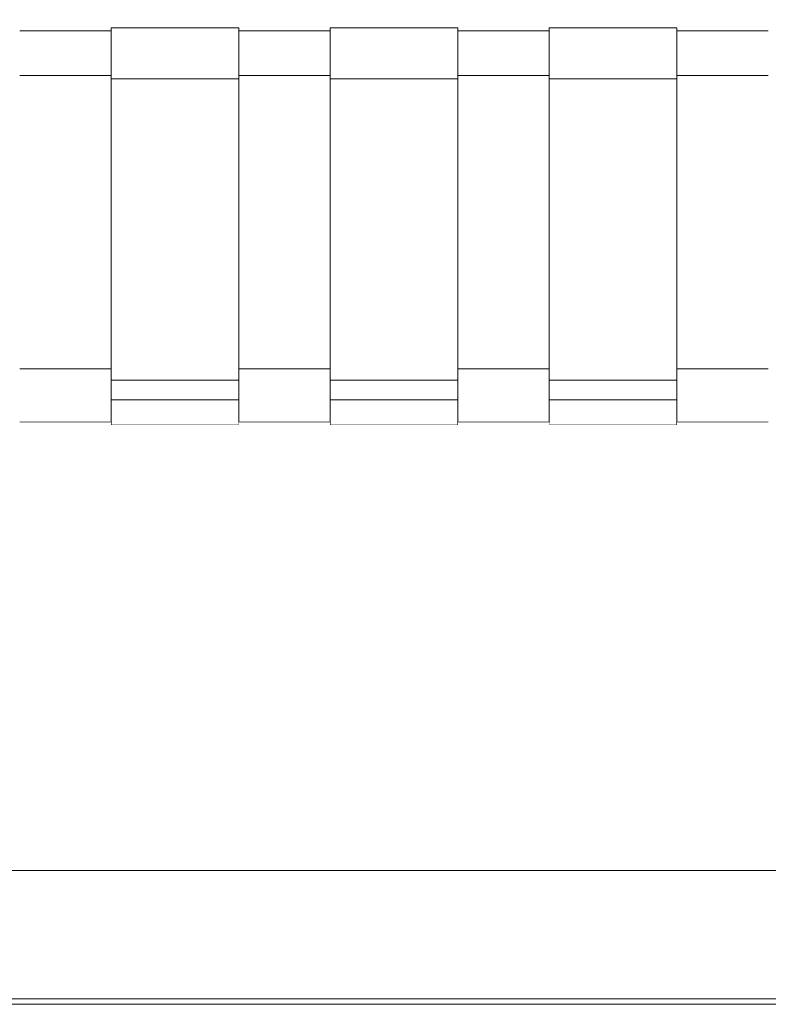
# Model space of a CAD drawing. Header units: millimetres. Extents: x -30280 to 100171, y -17460 to 4378.
# Tile 224 of 256: x 76742 to 77021, y -9810 to -9442. Entities that reach past the tile are written whole.
import ezdxf

# ---------------------------------------------------------------- set-up
doc = ezdxf.new("R2010")
doc.units = ezdxf.units.MM
doc.header["$MEASUREMENT"] = 0
doc.linetypes.add('Wipeout_Contour', pattern=[1000, 0, -1000])
for name, color, linetype in [('Nuevo_09_EI_Mobiliari general', 7, 'Continuous'), ('Nuevo_14_PAV_Soft Light Grey 0554', 7, 'Continuous'), ('Nuevo_Ventanas Archicad', 7, 'Continuous')]:
    doc.layers.add(name, color=color, linetype=linetype)
for name, color, linetype, lineweight in [('Nuevo_09_EI_Mobiliari general_Pluma_Nº__1', 7, 'Continuous', 5), ('Nuevo_14_PAV_Soft Light Grey 0554_Pluma_Nº__29', 7, 'Continuous', 20), ('Nuevo_Ventanas Archicad_Pluma_Nº__1', 7, 'Continuous', 5)]:
    doc.layers.add(name, color=color, linetype=linetype, lineweight=lineweight)

# ---------------------------------------------------------------- blocks, each defined once
blk = doc.blocks.new('Elem Sección_287_3', base_point=(91863.52, -13459.98))
at = {"color": 254, "linetype": 'Wipeout_Contour', "lineweight": 0, "ltscale": 309397.191949}
blk.add_wipeout([(76741.61, -9572.72), (76775.68, -9572.72), (76775.68, -9508.54), (76741.61, -9508.54)], dxfattribs=at).dxf.layer = 'Nuevo_09_EI_Mobiliari general'
at = {"color": 254, "linetype": 'Wipeout_Contour', "lineweight": 0, "ltscale": 309721.730262}
blk.add_wipeout([(76823.37, -9508.54), (76823.37, -9572.72), (76857.43, -9572.72), (76857.43, -9508.54)], dxfattribs=at).dxf.layer = 'Nuevo_09_EI_Mobiliari general'
at = {"color": 254, "linetype": 'Wipeout_Contour', "lineweight": 0, "ltscale": 310046.273819}
blk.add_wipeout([(76939.19, -9508.54), (76905.13, -9508.54), (76905.13, -9572.72), (76939.19, -9572.72)], dxfattribs=at).dxf.layer = 'Nuevo_09_EI_Mobiliari general'
at = {"color": 254, "linetype": 'Wipeout_Contour', "lineweight": 0, "ltscale": 310370.822584}
blk.add_wipeout([(76986.88, -9572.72), (77020.95, -9572.72), (77020.95, -9508.54), (76986.88, -9508.54)], dxfattribs=at).dxf.layer = 'Nuevo_09_EI_Mobiliari general'
at = {"color": 254, "linetype": 'Wipeout_Contour', "lineweight": 0, "ltscale": 309422.920425}
blk.add_wipeout([(76741.61, -9592.65), (76741.61, -9592.73), (76775.68, -9592.73), (76775.68, -9592.65)], dxfattribs=at).dxf.layer = 'Nuevo_09_EI_Mobiliari general'
at = {"color": 254, "linetype": 'Wipeout_Contour', "lineweight": 0, "ltscale": 309747.431759}
blk.add_wipeout([(76823.37, -9592.73), (76857.43, -9592.73), (76857.43, -9592.65), (76823.37, -9592.65)], dxfattribs=at).dxf.layer = 'Nuevo_09_EI_Mobiliari general'
at = {"color": 254, "linetype": 'Wipeout_Contour', "lineweight": 0, "ltscale": 310071.948393}
blk.add_wipeout([(76939.19, -9592.65), (76905.13, -9592.65), (76905.13, -9592.73), (76939.19, -9592.73)], dxfattribs=at).dxf.layer = 'Nuevo_09_EI_Mobiliari general'
at = {"color": 254, "linetype": 'Wipeout_Contour', "lineweight": 0, "ltscale": 310396.470324}
blk.add_wipeout([(76986.88, -9592.73), (77020.95, -9592.73), (77020.95, -9592.65), (76986.88, -9592.65)], dxfattribs=at).dxf.layer = 'Nuevo_09_EI_Mobiliari general'
at = {"color": 254, "linetype": 'Wipeout_Contour', "lineweight": 0, "ltscale": 4025792.400844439}
blk.add_wipeout([(76464.4, -9439.34), (76464.4, -9508.54), (76480.4, -9508.54), (76480.4, -9446.58), (76530.4, -9446.58), (76530.4, -9445.52), (76578.09, -9445.52), (76578.09, -9446.58), (76612.16, -9446.58), (76612.16, -9445.52), (76659.85, -9445.52), (76659.85, -9446.58), (76693.92, -9446.58), (76693.92, -9445.52), (76741.61, -9445.52), (76741.61, -9446.58), (76775.68, -9446.58), (76775.68, -9445.52), (76823.37, -9445.52), (76823.37, -9446.58), (76857.43, -9446.58), (76857.43, -9445.52), (76905.13, -9445.52), (76905.13, -9446.58), (76939.19, -9446.58), (76939.19, -9445.52), (76986.88, -9445.52), (76986.88, -9446.58), (77020.95, -9446.58), (77020.95, -9445.52), (77068.64, -9445.52), (77068.64, -9446.58), (77102.71, -9446.58), (77102.71, -9445.52), (77150.4, -9445.52), (77150.4, -9446.58), (77200.4, -9446.58), (77200.4, -9508.54), (77216.4, -9508.54), (77216.4, -9439.34), (77215.86, -9438.27), (77214.26, -9437.27), (77211.71, -9436.41), (77208.4, -9435.75), (77204.54, -9435.34), (77200.4, -9435.2), (76480.4, -9435.2), (76476.26, -9435.34), (76472.4, -9435.75), (76469.09, -9436.41), (76466.54, -9437.27), (76464.95, -9438.27)], dxfattribs=at).dxf.layer = 'Nuevo_09_EI_Mobiliari general'
at = {"color": 254, "linetype": 'Wipeout_Contour', "lineweight": 0, "ltscale": 309415.7602}
blk.add_wipeout([(76741.61, -9583.77), (76775.68, -9583.77), (76775.68, -9572.72), (76741.61, -9572.72)], dxfattribs=at).dxf.layer = 'Nuevo_09_EI_Mobiliari general'
at = {"color": 254, "linetype": 'Wipeout_Contour', "lineweight": 0, "ltscale": 309740.279053}
blk.add_wipeout([(76823.37, -9572.72), (76823.37, -9583.77), (76857.43, -9583.77), (76857.43, -9572.72)], dxfattribs=at).dxf.layer = 'Nuevo_09_EI_Mobiliari general'
at = {"color": 254, "linetype": 'Wipeout_Contour', "lineweight": 0, "ltscale": 310064.803189}
blk.add_wipeout([(76905.13, -9572.72), (76905.13, -9583.77), (76939.19, -9583.77), (76939.19, -9572.72)], dxfattribs=at).dxf.layer = 'Nuevo_09_EI_Mobiliari general'
at = {"color": 254, "linetype": 'Wipeout_Contour', "lineweight": 0, "ltscale": 310389.332583}
blk.add_wipeout([(76986.88, -9583.77), (77020.95, -9583.77), (77020.95, -9572.72), (76986.88, -9572.72)], dxfattribs=at).dxf.layer = 'Nuevo_09_EI_Mobiliari general'
at = {"color": 254, "linetype": 'Wipeout_Contour', "lineweight": 0, "ltscale": 309351.179245}
blk.add_wipeout([(76741.61, -9446.58), (76741.61, -9447.35), (76775.68, -9447.35), (76775.68, -9446.58)], dxfattribs=at).dxf.layer = 'Nuevo_09_EI_Mobiliari general'
at = {"color": 254, "linetype": 'Wipeout_Contour', "lineweight": 0, "ltscale": 309675.765754}
blk.add_wipeout([(76857.43, -9446.58), (76823.37, -9446.58), (76823.37, -9447.35), (76857.43, -9447.35)], dxfattribs=at).dxf.layer = 'Nuevo_09_EI_Mobiliari general'
at = {"color": 254, "linetype": 'Wipeout_Contour', "lineweight": 0, "ltscale": 310000.357408}
blk.add_wipeout([(76939.19, -9446.58), (76905.13, -9446.58), (76905.13, -9447.35), (76939.19, -9447.35)], dxfattribs=at).dxf.layer = 'Nuevo_09_EI_Mobiliari general'
at = {"color": 254, "linetype": 'Wipeout_Contour', "lineweight": 0, "ltscale": 310324.954208}
blk.add_wipeout([(76986.88, -9447.35), (77020.95, -9447.35), (77020.95, -9446.58), (76986.88, -9446.58)], dxfattribs=at).dxf.layer = 'Nuevo_09_EI_Mobiliari general'
at = {"color": 254, "linetype": 'Wipeout_Contour', "lineweight": 0, "ltscale": 309370.263155}
blk.add_wipeout([(76741.61, -9463.3), (76741.61, -9508.54), (76775.68, -9508.54), (76775.68, -9463.3)], dxfattribs=at).dxf.layer = 'Nuevo_09_EI_Mobiliari general'
at = {"color": 254, "linetype": 'Wipeout_Contour', "lineweight": 0, "ltscale": 309694.829677}
blk.add_wipeout([(76857.43, -9463.3), (76823.37, -9463.3), (76823.37, -9508.54), (76857.43, -9508.54)], dxfattribs=at).dxf.layer = 'Nuevo_09_EI_Mobiliari general'
at = {"color": 254, "linetype": 'Wipeout_Contour', "lineweight": 0, "ltscale": 310019.401383}
blk.add_wipeout([(76905.13, -9463.3), (76905.13, -9508.54), (76939.19, -9508.54), (76939.19, -9463.3)], dxfattribs=at).dxf.layer = 'Nuevo_09_EI_Mobiliari general'
at = {"color": 254, "linetype": 'Wipeout_Contour', "lineweight": 0, "ltscale": 310343.978256}
blk.add_wipeout([(76986.88, -9463.3), (76986.88, -9508.54), (77020.95, -9508.54), (77020.95, -9463.3)], dxfattribs=at).dxf.layer = 'Nuevo_09_EI_Mobiliari general'
at = {"color": 254, "linetype": 'Wipeout_Contour', "lineweight": 0, "ltscale": 309418.845386}
blk.add_wipeout([(76741.61, -9583.77), (76741.61, -9585.18), (76775.68, -9585.18), (76775.68, -9583.77)], dxfattribs=at).dxf.layer = 'Nuevo_09_EI_Mobiliari general'
at = {"color": 254, "linetype": 'Wipeout_Contour', "lineweight": 0, "ltscale": 309743.360987}
blk.add_wipeout([(76823.37, -9585.18), (76857.43, -9585.18), (76857.43, -9583.77), (76823.37, -9583.77)], dxfattribs=at).dxf.layer = 'Nuevo_09_EI_Mobiliari general'
at = {"color": 254, "linetype": 'Wipeout_Contour', "lineweight": 0, "ltscale": 310067.881896}
blk.add_wipeout([(76939.19, -9583.77), (76905.13, -9583.77), (76905.13, -9585.18), (76939.19, -9585.18)], dxfattribs=at).dxf.layer = 'Nuevo_09_EI_Mobiliari general'
at = {"color": 254, "linetype": 'Wipeout_Contour', "lineweight": 0, "ltscale": 310392.408071}
blk.add_wipeout([(76986.88, -9583.77), (76986.88, -9585.18), (77020.95, -9585.18), (77020.95, -9583.77)], dxfattribs=at).dxf.layer = 'Nuevo_09_EI_Mobiliari general'
at = {"color": 254, "linetype": 'Wipeout_Contour', "lineweight": 0, "ltscale": 309353.757098}
blk.add_wipeout([(76775.68, -9447.35), (76741.61, -9447.35), (76741.61, -9457.13), (76775.68, -9457.13)], dxfattribs=at).dxf.layer = 'Nuevo_09_EI_Mobiliari general'
at = {"color": 254, "linetype": 'Wipeout_Contour', "lineweight": 0, "ltscale": 309678.340907}
blk.add_wipeout([(76857.43, -9447.35), (76823.37, -9447.35), (76823.37, -9457.13), (76857.43, -9457.13)], dxfattribs=at).dxf.layer = 'Nuevo_09_EI_Mobiliari general'
at = {"color": 254, "linetype": 'Wipeout_Contour', "lineweight": 0, "ltscale": 310002.929865}
blk.add_wipeout([(76905.13, -9447.35), (76905.13, -9457.13), (76939.19, -9457.13), (76939.19, -9447.35)], dxfattribs=at).dxf.layer = 'Nuevo_09_EI_Mobiliari general'
at = {"color": 254, "linetype": 'Wipeout_Contour', "lineweight": 0, "ltscale": 310327.523974}
blk.add_wipeout([(76986.88, -9457.13), (77020.95, -9457.13), (77020.95, -9447.35), (76986.88, -9447.35)], dxfattribs=at).dxf.layer = 'Nuevo_09_EI_Mobiliari general'
at = {"color": 254, "linetype": 'Wipeout_Contour', "lineweight": 0, "ltscale": 309421.047143}
blk.add_wipeout([(76741.61, -9592.65), (76775.68, -9592.65), (76775.68, -9585.18), (76741.61, -9585.18)], dxfattribs=at).dxf.layer = 'Nuevo_09_EI_Mobiliari general'
at = {"color": 254, "linetype": 'Wipeout_Contour', "lineweight": 0, "ltscale": 309745.560439}
blk.add_wipeout([(76823.37, -9585.18), (76823.37, -9592.65), (76857.43, -9592.65), (76857.43, -9585.18)], dxfattribs=at).dxf.layer = 'Nuevo_09_EI_Mobiliari general'
at = {"color": 254, "linetype": 'Wipeout_Contour', "lineweight": 0, "ltscale": 310070.07903}
blk.add_wipeout([(76905.13, -9585.18), (76905.13, -9592.65), (76939.19, -9592.65), (76939.19, -9585.18)], dxfattribs=at).dxf.layer = 'Nuevo_09_EI_Mobiliari general'
at = {"color": 254, "linetype": 'Wipeout_Contour', "lineweight": 0, "ltscale": 310394.602918}
blk.add_wipeout([(76986.88, -9592.65), (77020.95, -9592.65), (77020.95, -9585.18), (76986.88, -9585.18)], dxfattribs=at).dxf.layer = 'Nuevo_09_EI_Mobiliari general'
at = {"color": 254, "linetype": 'Wipeout_Contour', "lineweight": 0, "ltscale": 309513.062641}
blk.add_wipeout([(76823.37, -9445.52), (76775.68, -9445.52), (76775.68, -9446.74), (76823.37, -9446.74)], dxfattribs=at).dxf.layer = 'Nuevo_09_EI_Mobiliari general'
at = {"color": 254, "linetype": 'Wipeout_Contour', "lineweight": 0, "ltscale": 309837.652167}
blk.add_wipeout([(76905.13, -9445.52), (76857.43, -9445.52), (76857.43, -9446.74), (76905.13, -9446.74)], dxfattribs=at).dxf.layer = 'Nuevo_09_EI_Mobiliari general'
at = {"color": 254, "linetype": 'Wipeout_Contour', "lineweight": 0, "ltscale": 310162.246826}
blk.add_wipeout([(76986.88, -9445.52), (76939.19, -9445.52), (76939.19, -9446.74), (76986.88, -9446.74)], dxfattribs=at).dxf.layer = 'Nuevo_09_EI_Mobiliari general'
at = {"color": 254, "linetype": 'Wipeout_Contour', "lineweight": 0, "ltscale": 309356.436786}
blk.add_wipeout([(76741.61, -9457.13), (76741.61, -9458.32), (76775.68, -9458.32), (76775.68, -9457.13)], dxfattribs=at).dxf.layer = 'Nuevo_09_EI_Mobiliari general'
at = {"color": 254, "linetype": 'Wipeout_Contour', "lineweight": 0, "ltscale": 309681.017787}
blk.add_wipeout([(76823.37, -9458.32), (76857.43, -9458.32), (76857.43, -9457.13), (76823.37, -9457.13)], dxfattribs=at).dxf.layer = 'Nuevo_09_EI_Mobiliari general'
at = {"color": 254, "linetype": 'Wipeout_Contour', "lineweight": 0, "ltscale": 310005.603942}
blk.add_wipeout([(76905.13, -9457.13), (76905.13, -9458.32), (76939.19, -9458.32), (76939.19, -9457.13)], dxfattribs=at).dxf.layer = 'Nuevo_09_EI_Mobiliari general'
at = {"color": 254, "linetype": 'Wipeout_Contour', "lineweight": 0, "ltscale": 310330.195252}
blk.add_wipeout([(76986.88, -9458.32), (77020.95, -9458.32), (77020.95, -9457.13), (76986.88, -9457.13)], dxfattribs=at).dxf.layer = 'Nuevo_09_EI_Mobiliari general'
at = {"color": 254, "linetype": 'Wipeout_Contour', "lineweight": 0, "ltscale": 309583.337898}
blk.add_wipeout([(76823.37, -9584.34), (76775.68, -9584.34), (76775.68, -9593.62), (76823.37, -9593.62)], dxfattribs=at).dxf.layer = 'Nuevo_09_EI_Mobiliari general'
at = {"color": 254, "linetype": 'Wipeout_Contour', "lineweight": 0, "ltscale": 309907.853819}
blk.add_wipeout([(76905.13, -9584.34), (76857.43, -9584.34), (76857.43, -9593.62), (76905.13, -9593.62)], dxfattribs=at).dxf.layer = 'Nuevo_09_EI_Mobiliari general'
at = {"color": 254, "linetype": 'Wipeout_Contour', "lineweight": 0, "ltscale": 310232.375027}
blk.add_wipeout([(76986.88, -9584.34), (76939.19, -9584.34), (76939.19, -9593.62), (76986.88, -9593.62)], dxfattribs=at).dxf.layer = 'Nuevo_09_EI_Mobiliari general'
at = {"color": 254, "linetype": 'Wipeout_Contour', "lineweight": 0, "ltscale": 309357.946923}
blk.add_wipeout([(76741.61, -9463.3), (76775.68, -9463.3), (76775.68, -9458.32), (76741.61, -9458.32)], dxfattribs=at).dxf.layer = 'Nuevo_09_EI_Mobiliari general'
at = {"color": 254, "linetype": 'Wipeout_Contour', "lineweight": 0, "ltscale": 309682.526342}
blk.add_wipeout([(76823.37, -9458.32), (76823.37, -9463.3), (76857.43, -9463.3), (76857.43, -9458.32)], dxfattribs=at).dxf.layer = 'Nuevo_09_EI_Mobiliari general'
at = {"color": 254, "linetype": 'Wipeout_Contour', "lineweight": 0, "ltscale": 310007.110917}
blk.add_wipeout([(76905.13, -9458.32), (76905.13, -9463.3), (76939.19, -9463.3), (76939.19, -9458.32)], dxfattribs=at).dxf.layer = 'Nuevo_09_EI_Mobiliari general'
at = {"color": 254, "linetype": 'Wipeout_Contour', "lineweight": 0, "ltscale": 310331.700653}
blk.add_wipeout([(76986.88, -9458.32), (76986.88, -9463.3), (77020.95, -9463.3), (77020.95, -9458.32)], dxfattribs=at).dxf.layer = 'Nuevo_09_EI_Mobiliari general'
at = {"color": 254, "linetype": 'Wipeout_Contour', "lineweight": 0, "ltscale": 309579.234281}
blk.add_wipeout([(76775.68, -9584.34), (76823.37, -9584.34), (76823.37, -9577.05), (76775.68, -9577.05)], dxfattribs=at).dxf.layer = 'Nuevo_09_EI_Mobiliari general'
at = {"color": 254, "linetype": 'Wipeout_Contour', "lineweight": 0, "ltscale": 309903.754496}
blk.add_wipeout([(76857.43, -9584.34), (76905.13, -9584.34), (76905.13, -9577.05), (76857.43, -9577.05)], dxfattribs=at).dxf.layer = 'Nuevo_09_EI_Mobiliari general'
at = {"color": 254, "linetype": 'Wipeout_Contour', "lineweight": 0, "ltscale": 310228.279999}
blk.add_wipeout([(76939.19, -9577.05), (76939.19, -9584.34), (76986.88, -9584.34), (76986.88, -9577.05)], dxfattribs=at).dxf.layer = 'Nuevo_09_EI_Mobiliari general'
at = {"color": 254, "linetype": 'Wipeout_Contour', "lineweight": 0, "ltscale": 309585.670196}
blk.add_wipeout([(76823.37, -9593.62), (76775.68, -9593.62), (76775.68, -9593.75), (76823.37, -9593.75)], dxfattribs=at).dxf.layer = 'Nuevo_09_EI_Mobiliari general'
at = {"color": 254, "linetype": 'Wipeout_Contour', "lineweight": 0, "ltscale": 309910.183676}
blk.add_wipeout([(76905.13, -9593.62), (76857.43, -9593.62), (76857.43, -9593.75), (76905.13, -9593.75)], dxfattribs=at).dxf.layer = 'Nuevo_09_EI_Mobiliari general'
at = {"color": 254, "linetype": 'Wipeout_Contour', "lineweight": 0, "ltscale": 310234.702446}
blk.add_wipeout([(76986.88, -9593.62), (76939.19, -9593.62), (76939.19, -9593.75), (76986.88, -9593.75)], dxfattribs=at).dxf.layer = 'Nuevo_09_EI_Mobiliari general'
at = {"layer": 'Nuevo_09_EI_Mobiliari general_Pluma_Nº__1', "color": 7, "linetype": 'Continuous', "lineweight": 5}
for p, q in [((76775.68, -9584.34), (76775.68, -9593.62)), ((76823.37, -9584.34), (76775.68, -9584.34)), ((76823.37, -9584.34), (76823.37, -9593.62)), ((76857.43, -9584.34), (76857.43, -9593.62)), ((76905.13, -9584.34), (76857.43, -9584.34)), ((76905.13, -9584.34), (76905.13, -9593.62)), ((76939.19, -9584.34), (76939.19, -9593.62)), ((76986.88, -9584.34), (76939.19, -9584.34)), ((76986.88, -9584.34), (76986.88, -9593.62)), ((76775.68, -9592.73), (76741.61, -9592.73)), ((76857.43, -9592.73), (76823.37, -9592.73)), ((76939.19, -9592.73), (76905.13, -9592.73)), ((77020.95, -9592.73), (76986.88, -9592.73)), ((76775.68, -9593.62), (76775.68, -9593.75)), ((76823.37, -9593.75), (76775.68, -9593.75)), ((76823.37, -9593.62), (76823.37, -9593.75)), ((76857.43, -9593.62), (76857.43, -9593.75)), ((76905.13, -9593.75), (76857.43, -9593.75)), ((76905.13, -9593.62), (76905.13, -9593.75)), ((76939.19, -9593.62), (76939.19, -9593.75)), ((76986.88, -9593.75), (76939.19, -9593.75)), ((76986.88, -9593.62), (76986.88, -9593.75))]:
    blk.add_line(p, q, dxfattribs=at)
at = {"color": 254, "linetype": 'Wipeout_Contour', "lineweight": 0, "ltscale": 309515.947049}
blk.add_wipeout([(76823.37, -9446.74), (76775.68, -9446.74), (76775.68, -9457.33), (76823.37, -9457.33)], dxfattribs=at).dxf.layer = 'Nuevo_09_EI_Mobiliari general'
at = {"color": 254, "linetype": 'Wipeout_Contour', "lineweight": 0, "ltscale": 309840.533554}
blk.add_wipeout([(76905.13, -9446.74), (76857.43, -9446.74), (76857.43, -9457.33), (76905.13, -9457.33)], dxfattribs=at).dxf.layer = 'Nuevo_09_EI_Mobiliari general'
at = {"color": 254, "linetype": 'Wipeout_Contour', "lineweight": 0, "ltscale": 310165.125198}
blk.add_wipeout([(76986.88, -9446.74), (76939.19, -9446.74), (76939.19, -9457.33), (76986.88, -9457.33)], dxfattribs=at).dxf.layer = 'Nuevo_09_EI_Mobiliari general'
at = {"color": 254, "linetype": 'Wipeout_Contour', "lineweight": 0, "ltscale": 309225.186782}
blk.add_wipeout([(76693.92, -9464.49), (76693.92, -9577.05), (76741.61, -9577.05), (76741.61, -9464.49)], dxfattribs=at).dxf.layer = 'Nuevo_09_EI_Mobiliari general'
at = {"layer": 'Nuevo_09_EI_Mobiliari general_Pluma_Nº__1', "color": 7, "linetype": 'Continuous', "lineweight": 5}
for p, q in [((76775.68, -9445.52), (76775.68, -9446.74)), ((76823.37, -9445.52), (76775.68, -9445.52)), ((76823.37, -9445.52), (76823.37, -9446.74)), ((76857.43, -9445.52), (76857.43, -9446.74)), ((76905.13, -9445.52), (76857.43, -9445.52)), ((76905.13, -9445.52), (76905.13, -9446.74)), ((76939.19, -9445.52), (76939.19, -9446.74)), ((76986.88, -9445.52), (76939.19, -9445.52)), ((76986.88, -9445.52), (76986.88, -9446.74)), ((76775.68, -9446.58), (76741.61, -9446.58)), ((76857.43, -9446.58), (76823.37, -9446.58)), ((76939.19, -9446.58), (76905.13, -9446.58)), ((77020.95, -9446.58), (76986.88, -9446.58))]:
    blk.add_line(p, q, dxfattribs=at)
at = {"color": 254, "linetype": 'Wipeout_Contour', "lineweight": 0, "ltscale": 309518.992926}
blk.add_wipeout([(76823.37, -9457.33), (76775.68, -9457.33), (76775.68, -9459.21), (76823.37, -9459.21)], dxfattribs=at).dxf.layer = 'Nuevo_09_EI_Mobiliari general'
at = {"color": 254, "linetype": 'Wipeout_Contour', "lineweight": 0, "ltscale": 309843.57624}
blk.add_wipeout([(76905.13, -9457.33), (76857.43, -9457.33), (76857.43, -9459.21), (76905.13, -9459.21)], dxfattribs=at).dxf.layer = 'Nuevo_09_EI_Mobiliari general'
at = {"color": 254, "linetype": 'Wipeout_Contour', "lineweight": 0, "ltscale": 310168.1647}
blk.add_wipeout([(76986.88, -9457.33), (76939.19, -9457.33), (76939.19, -9459.21), (76986.88, -9459.21)], dxfattribs=at).dxf.layer = 'Nuevo_09_EI_Mobiliari general'
at = {"layer": 'Nuevo_09_EI_Mobiliari general_Pluma_Nº__1', "color": 7, "linetype": 'Continuous', "lineweight": 5}
for p, q in [((76775.68, -9446.74), (76775.68, -9457.33)), ((76823.37, -9446.74), (76823.37, -9457.33)), ((76857.43, -9446.74), (76857.43, -9457.33)), ((76905.13, -9446.74), (76905.13, -9457.33)), ((76939.19, -9446.74), (76939.19, -9457.33)), ((76986.88, -9446.74), (76986.88, -9457.33))]:
    blk.add_line(p, q, dxfattribs=at)
at = {"color": 254, "linetype": 'Wipeout_Contour', "lineweight": 0, "ltscale": 309520.744052}
blk.add_wipeout([(76775.68, -9464.49), (76823.37, -9464.49), (76823.37, -9459.21), (76775.68, -9459.21)], dxfattribs=at).dxf.layer = 'Nuevo_09_EI_Mobiliari general'
at = {"color": 254, "linetype": 'Wipeout_Contour', "lineweight": 0, "ltscale": 309845.325531}
blk.add_wipeout([(76857.43, -9459.21), (76857.43, -9464.49), (76905.13, -9464.49), (76905.13, -9459.21)], dxfattribs=at).dxf.layer = 'Nuevo_09_EI_Mobiliari general'
at = {"color": 254, "linetype": 'Wipeout_Contour', "lineweight": 0, "ltscale": 310169.91216}
blk.add_wipeout([(76939.19, -9459.21), (76939.19, -9464.49), (76986.88, -9464.49), (76986.88, -9459.21)], dxfattribs=at).dxf.layer = 'Nuevo_09_EI_Mobiliari general'
at = {"layer": 'Nuevo_09_EI_Mobiliari general_Pluma_Nº__1', "color": 7, "linetype": 'Continuous', "lineweight": 5}
for p, q in [((76775.68, -9457.33), (76775.68, -9459.21)), ((76823.37, -9457.33), (76823.37, -9459.21)), ((76857.43, -9457.33), (76857.43, -9459.21)), ((76905.13, -9457.33), (76905.13, -9459.21)), ((76939.19, -9457.33), (76939.19, -9459.21)), ((76986.88, -9457.33), (76986.88, -9459.21))]:
    blk.add_line(p, q, dxfattribs=at)
at = {"color": 254, "linetype": 'Wipeout_Contour', "lineweight": 0, "ltscale": 309549.732669}
blk.add_wipeout([(76775.68, -9464.49), (76775.68, -9577.05), (76823.37, -9577.05), (76823.37, -9464.49)], dxfattribs=at).dxf.layer = 'Nuevo_09_EI_Mobiliari general'
at = {"color": 254, "linetype": 'Wipeout_Contour', "lineweight": 0, "ltscale": 309874.283786}
blk.add_wipeout([(76857.43, -9464.49), (76857.43, -9577.05), (76905.13, -9577.05), (76905.13, -9464.49)], dxfattribs=at).dxf.layer = 'Nuevo_09_EI_Mobiliari general'
at = {"color": 254, "linetype": 'Wipeout_Contour', "lineweight": 0, "ltscale": 310198.840115}
blk.add_wipeout([(76939.19, -9464.49), (76939.19, -9577.05), (76986.88, -9577.05), (76986.88, -9464.49)], dxfattribs=at).dxf.layer = 'Nuevo_09_EI_Mobiliari general'
at = {"layer": 'Nuevo_09_EI_Mobiliari general_Pluma_Nº__1', "color": 7, "linetype": 'Continuous', "lineweight": 5}
for p, q in [((76775.68, -9459.21), (76775.68, -9464.49)), ((76823.37, -9459.21), (76823.37, -9464.49)), ((76857.43, -9459.21), (76857.43, -9464.49)), ((76905.13, -9459.21), (76905.13, -9464.49)), ((76939.19, -9459.21), (76939.19, -9464.49)), ((76986.88, -9459.21), (76986.88, -9464.49)), ((76775.68, -9463.3), (76741.61, -9463.3)), ((76857.43, -9463.3), (76823.37, -9463.3)), ((76939.19, -9463.3), (76905.13, -9463.3)), ((77020.95, -9463.3), (76986.88, -9463.3)), ((76823.37, -9464.49), (76775.68, -9464.49)), ((76775.68, -9464.49), (76775.68, -9577.05)), ((76823.37, -9577.05), (76823.37, -9464.49)), ((76905.13, -9464.49), (76857.43, -9464.49)), ((76857.43, -9464.49), (76857.43, -9577.05)), ((76905.13, -9577.05), (76905.13, -9464.49)), ((76986.88, -9464.49), (76939.19, -9464.49)), ((76939.19, -9464.49), (76939.19, -9577.05)), ((76986.88, -9577.05), (76986.88, -9464.49)), ((76741.61, -9572.72), (76775.68, -9572.72)), ((76823.37, -9572.72), (76857.43, -9572.72)), ((76905.13, -9572.72), (76939.19, -9572.72)), ((76986.88, -9572.72), (77020.95, -9572.72)), ((76775.68, -9577.05), (76775.68, -9584.34)), ((76775.68, -9577.05), (76823.37, -9577.05)), ((76823.37, -9577.05), (76823.37, -9584.34)), ((76857.43, -9577.05), (76857.43, -9584.34)), ((76857.43, -9577.05), (76905.13, -9577.05)), ((76905.13, -9577.05), (76905.13, -9584.34)), ((76939.19, -9577.05), (76939.19, -9584.34)), ((76939.19, -9577.05), (76986.88, -9577.05)), ((76986.88, -9577.05), (76986.88, -9584.34))]:
    blk.add_line(p, q, dxfattribs=at)
blk = doc.blocks.new('Elem Sección_318_3', base_point=(91863.52, -13459.98))
at = {"color": 254, "linetype": 'Wipeout_Contour', "lineweight": 0, "ltscale": 309843.204039}
blk.add_wipeout([(76520.4, -9759.98), (76520.4, -9807.98), (77160.4, -9807.98), (77160.4, -9759.98)], dxfattribs=at).dxf.layer = 'Nuevo_Ventanas Archicad'
at = {"color": 254, "linetype": 'Wipeout_Contour', "lineweight": 0, "ltscale": 7743803.953411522}
blk.add_wipeout([(75508.49, -9759.98), (75581.36, -9759.98), (75581.36, -9572.72), (75565.36, -9572.72), (75565.36, -9465.33), (75565.36, -9427.32), (75565.36, -9115.01), (75565.36, -9105.4), (75565.36, -9059.76), (75565.91, -9055.67), (75567.51, -9051.85), (75569.36, -9049.46), (75569.36, -9047.89), (75570.94, -9047.89), (75573.36, -9046.05), (75577.22, -9044.47), (75581.36, -9043.93), (76301.36, -9043.93), (76305.5, -9044.47), (76309.36, -9046.05), (76311.78, -9047.89), (76313.36, -9047.89), (76313.36, -9049.46), (76315.22, -9051.85), (76316.82, -9055.67), (76317.36, -9059.76), (76317.36, -9105.4), (76317.36, -9115.01), (76317.36, -9467.64), (76317.36, -9482.6), (76317.36, -9501.04), (76317.36, -9508.54), (76317.36, -9572.72), (76301.36, -9572.72), (76301.36, -9759.98), (76480.4, -9759.98), (76480.4, -9572.72), (76464.4, -9572.72), (76464.4, -9059.76), (76464.95, -9055.67), (76466.54, -9051.85), (76468.4, -9049.46), (76468.4, -9047.89), (76469.98, -9047.89), (76472.4, -9046.05), (76476.26, -9044.47), (76480.4, -9043.93), (77200.4, -9043.93), (77204.54, -9044.47), (77208.4, -9046.05), (77210.82, -9047.89), (77212.4, -9047.89), (77212.4, -9049.46), (77214.26, -9051.85), (77215.86, -9055.67), (77216.4, -9059.76), (77216.4, -9467.64), (77216.4, -9501.04), (77216.4, -9572.72), (77200.4, -9572.72), (77200.4, -9759.98), (77392.66, -9759.98), (77392.66, -9572.72), (77376.66, -9572.72), (77376.66, -9508.54), (77376.66, -9501.04), (77376.66, -9482.6), (77376.66, -9443.87), (77376.66, -9115.01), (77376.66, -9105.4), (77376.66, -9059.76), (77377.21, -9055.67), (77378.8, -9051.85), (77380.66, -9049.46), (77380.66, -9047.89), (77382.24, -9047.89), (77384.66, -9046.05), (77388.52, -9044.47), (77392.66, -9043.93), (78112.66, -9043.93), (78116.8, -9044.47), (78120.66, -9046.05), (78123.08, -9047.89), (78124.66, -9047.89), (78124.66, -9049.46), (78126.52, -9051.85), (78128.11, -9055.67), (78128.66, -9059.76), (78128.66, -9105.4), (78128.66, -9115.01), (78128.66, -9443.87), (78128.66, -9482.6), (78128.66, -9501.04), (78128.66, -9508.54), (78128.66, -9572.72), (78112.66, -9572.72), (78112.66, -9759.98), (78598.47, -9759.98), (78598.47, -7749.98), (75508.49, -7749.98)], dxfattribs=at).dxf.layer = 'Nuevo_Ventanas Archicad'
at = {"color": 254, "linetype": 'Wipeout_Contour', "lineweight": 0, "ltscale": 2787769.078275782}
blk.add_wipeout([(76520.4, -9759.98), (77160.4, -9759.98), (77160.4, -9592.73), (77150.4, -9592.73), (77150.4, -9593.75), (77102.71, -9593.75), (77102.71, -9592.73), (77068.64, -9592.73), (77068.64, -9593.75), (77020.95, -9593.75), (77020.95, -9592.73), (76986.88, -9592.73), (76986.88, -9593.75), (76939.19, -9593.75), (76939.19, -9592.73), (76905.13, -9592.73), (76905.13, -9593.75), (76857.43, -9593.75), (76857.43, -9592.73), (76823.37, -9592.73), (76823.37, -9593.75), (76775.68, -9593.75), (76775.68, -9592.73), (76741.61, -9592.73), (76741.61, -9593.75), (76693.92, -9593.75), (76693.92, -9592.73), (76659.85, -9592.73), (76659.85, -9593.75), (76612.16, -9593.75), (76612.16, -9592.73), (76578.09, -9592.73), (76578.09, -9593.75), (76530.4, -9593.75), (76530.4, -9592.73), (76520.4, -9592.73)], dxfattribs=at).dxf.layer = 'Nuevo_Ventanas Archicad'
at = {"layer": 'Nuevo_Ventanas Archicad_Pluma_Nº__1', "color": 7, "linetype": 'Continuous', "lineweight": 5}
blk.add_line((77160.4, -9759.98), (76520.4, -9759.98), dxfattribs=at)
blk = doc.blocks.new('Elem Sección_352_3', base_point=(91863.52, -13459.98))
at = {"layer": 'Nuevo_14_PAV_Soft Light Grey 0554_Pluma_Nº__29', "color": 7, "linetype": 'Continuous', "lineweight": 20}
blk.add_line((79434.69, -9807.98), (68900.1, -9807.98), dxfattribs=at)
at = {"layer": 'Nuevo_14_PAV_Soft Light Grey 0554_Pluma_Nº__29', "color": 7, "linetype": 'Continuous', "lineweight": 20, "flags": 128}
blk.add_lwpolyline([(79472.69, -9809.98), (79362.13, -9809.98), (78772.29, -9809.98), (78767.29, -9809.98), (78737.29, -9809.98), (69370.1, -9809.98), (68900.1, -9809.98), (68875.1, -9809.98)], dxfattribs=at)

msp = doc.modelspace()

# ---------------------------------------------------------------- block references
at = {"layer": 'Nuevo_09_EI_Mobiliari general', "lineweight": 0}
msp.add_blockref('Elem Sección_287_3', (91863.52, -13459.98), dxfattribs=at)

# ---------------------------------------------------------------- next in the draw order: block references
at = {"layer": 'Nuevo_Ventanas Archicad', "lineweight": 0}
msp.add_blockref('Elem Sección_318_3', (91863.52, -13459.98), dxfattribs=at)

# ---------------------------------------------------------------- next in the draw order: block references
at = {"layer": 'Nuevo_14_PAV_Soft Light Grey 0554', "lineweight": 0}
msp.add_blockref('Elem Sección_352_3', (91863.52, -13459.98), dxfattribs=at)

doc.saveas('drawing.dxf')
